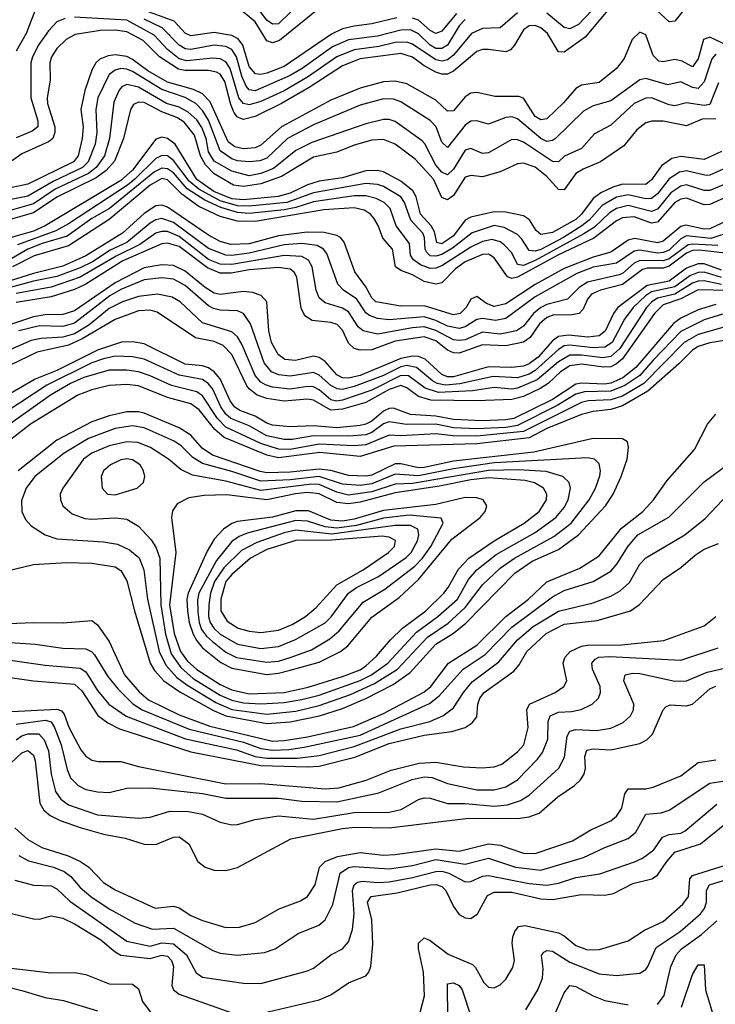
# Model space of a CAD drawing. Header units: inches. Extents: x 884549 to 1028252, y 526810 to 653624.
# Tile 37 of 256: x 932703 to 935088, y 553660 to 557038. Entities that reach past the tile are written whole.
import ezdxf

# ---------------------------------------------------------------- set-up
doc = ezdxf.new("R2010")
doc.units = ezdxf.units.IN
doc.header["$MEASUREMENT"] = 0
doc.layers.add('A9535', color=7, linetype='Continuous')

msp = doc.modelspace()

# ---------------------------------------------------------------- linework, layer by layer
at = {"layer": 'A9535', "color": 5}
for points, elevation in [([(933670, 557100.9), (933590, 557023.6), (933570, 557022.2), (933550, 557036.1), (933480.3, 557130)], 2760), ([(934710, 557117.6), (934618.7, 557021.3), (934590, 557006.4), (934570, 557010.2), (934510, 557059.9)], 2860), ([(934719.9, 557070), (934642, 556978), (934570, 556926.4), (934550, 556927.6), (934513.3, 556990), (934490, 557009.9), (934470, 557017.7), (934450, 557016.1), (934430, 557003), (934400.1, 556950), (934385.4, 556934.6), (934370, 556927.1), (934310, 556935.5), (934290, 556935.3), (934270, 556927.9), (934190, 556860.4), (934170, 556851.1), (934150, 556850.2), (934130, 556857.7), (934090, 556879), (934049.4, 556909.4), (934010, 556921.2), (933870, 556903.2), (933810, 556879.8), (933695.6, 556804.4), (933600.9, 556750), (933510, 556704.9), (933470, 556695.6), (933450, 556703.6), (933438.5, 556718.5), (933426.6, 556746.6), (933406, 556826), (933390.7, 556850.7), (933377.7, 556857.7), (933350, 556863), (933270, 556862.9), (933247.4, 556867.4), (933181.6, 556910), (933125.7, 556965.7), (933070, 556996.4), (933030, 557001.8), (932979.2, 557000.8), (932893.2, 556986.8), (932862.3, 556970), (932830, 556938.7), (932811.2, 556910), (932805.4, 556890), (932807.5, 556830), (932796.9, 556770), (932797.5, 556750), (932822.6, 556670), (932823.2, 556650), (932816, 556630), (932801.6, 556618.4), (932710, 556577.1), (932650, 556534.5)], 2880), ([(932755.3, 557070), (932724.5, 556990), (932690.5, 556929.5)], 2840), ([(934410, 557061.2), (934350, 557009.9), (934290, 557007.7), (934252.5, 556990), (934190, 556916.2), (934170, 556900.2), (934150, 556895.8), (934130, 556900.1), (934050, 556953.5), (934030, 556960.5), (933990, 556958.8), (933934.6, 556945.4), (933850, 556934.4), (933790, 556910.4), (933690, 556840.2), (933610, 556793.9), (933530, 556756.6), (933490, 556745), (933470, 556749.9), (933453.9, 556770), (933424.3, 556870), (933410, 556893.5), (933390, 556903.6), (933365.5, 556905.5), (933276.1, 556896.1), (933250, 556903.8), (933210, 556935.5), (933163.9, 556983.9), (933070, 557035.4), (932890, 557046)], 2860), ([(933996.6, 557043.4), (933910, 557022.9), (933850, 557015.8), (933810, 557006), (933771.7, 556988.3), (933610, 556876.8), (933550, 556853.6), (933530, 556849.2), (933511.7, 556851.7), (933490, 556876.9), (933468, 556950), (933451.6, 556971.6), (933430, 556983.5), (933370, 556993.8), (933290, 556981.8), (933270, 556991.6), (933232, 557032), (933144.8, 557064.8)], 2820), ([(933726.8, 557073.2), (933593.5, 556966.5), (933570, 556958.2), (933550, 556965.3), (933510, 557030.2), (933450, 557080.8)], 2780), ([(934200.8, 557059.2), (934150, 556998.3), (934130.3, 556989.7), (934110, 557001), (934070, 557036.3), (934050, 557042.9)], 2820), ([(934990, 557082.5), (934950, 557032.8), (934930, 557030.6), (934886.2, 557070)], 2880), ([(932858.2, 557041.8), (932830.3, 557029.6), (932801.1, 556998.9), (932768, 556952), (932746.1, 556910), (932740.5, 556890), (932740.7, 556770), (932764.4, 556690), (932764.5, 556670), (932745.2, 556654.8), (932690, 556632.6)], 2860), ([(934230, 557037.7), (934210, 557016), (934170, 556950.6), (934150, 556938.8), (934130, 556939.1), (934110, 556950), (934070, 556989.4), (934042.7, 557002.7), (934010, 557001.3), (933930, 556981), (933830, 556968.1), (933775.2, 556944.7), (933671.3, 556870), (933630, 556845.8), (933510, 556793.6), (933490, 556796.7), (933479.1, 556810), (933464.2, 556844.2), (933446.6, 556910), (933430, 556935.5), (933410, 556946.1), (933370, 556950), (933290, 556934.9), (933270, 556938), (933249.4, 556950), (933191.6, 557010), (933130, 557039.1)], 2840), ([(935130, 556948.6), (935070, 556977.9), (935048, 556970), (935030, 556903.5), (935010, 556875.4), (934974.8, 556894.8), (934950, 556900.5), (934910, 556892.5), (934894.7, 556894.7), (934874.9, 556914.9), (934850, 556985.4), (934830, 556994.2), (934803.3, 556970), (934775.8, 556904.2), (934749.4, 556870.6), (934690, 556822.4), (934630, 556812.7), (934610, 556802), (934567.5, 556752.5), (934510, 556697.7), (934490, 556694.3), (934470, 556705.8), (934430, 556768.5), (934414, 556774), (934333.7, 556773.7), (934270, 556787.9), (934250, 556785.4), (934230, 556773.4), (934190, 556724.7), (934170, 556723.8), (934130, 556760.9), (934030, 556817.8), (933990, 556826.8), (933950, 556824.5), (933870, 556802.9), (933770, 556761.9), (933600.8, 556670), (933530, 556607.1), (933510, 556598), (933470, 556594.1), (933440.9, 556600.9), (933418, 556618), (933355.4, 556755.4), (933330, 556783.4), (933298.2, 556798.2), (933210, 556822.8), (933141.8, 556861.8), (933090, 556901.2), (933070, 556910.8), (933030, 556917.4), (933006, 556914), (932977.8, 556902.2), (932964.2, 556890), (932950, 556864.6), (932925.7, 556794.3), (932912.1, 556730), (932920.2, 556670), (932916.8, 556630), (932903.7, 556570), (932887.2, 556550), (932730, 556473.7), (932644.9, 556455.1)], 2920), ([(935090, 556918.7), (935076.8, 556903.2), (935050, 556823.8), (935030, 556801.4), (935010, 556805.2), (934970, 556824.6), (934926.1, 556813.8), (934850, 556836.3), (934830, 556831.7), (934730, 556759.4), (934670, 556742.3), (934635.9, 556724.1), (934540.1, 556630), (934530, 556622.9), (934510, 556619.9), (934489.8, 556629.8), (934410, 556697.8), (934390, 556704.2), (934370, 556702.4), (934310, 556679.1), (934270, 556690.4), (934250, 556689.9), (934230, 556676), (934170, 556599.5), (934150, 556617.8), (934131.1, 556670), (934110, 556691.8), (934010, 556755.8), (933984.6, 556764.6), (933950, 556765.6), (933870, 556744.5), (933710, 556677), (933621.5, 556630), (933550, 556562.8), (933526.3, 556553.7), (933490, 556549.5), (933450, 556553.9), (933430, 556560.7), (933390, 556587.2), (933350, 556692.9), (933330, 556726.2), (933306.9, 556750), (933270.5, 556770.5), (933190, 556798.4), (933090, 556859.3), (933070, 556868.1), (933049.6, 556870.4), (933030, 556864.7), (933010, 556849.5), (932970.6, 556770), (932963.8, 556730), (932967.1, 556650), (932961.5, 556610), (932938, 556550), (932918, 556530), (932817.1, 556482.9), (932730, 556432.7), (932662, 556418)], 2940), ([(935098.9, 556821.1), (935070, 556747.1), (935050, 556743), (934990, 556752.3), (934950, 556742.2), (934930, 556745.5), (934870, 556768.9), (934850, 556768.8), (934810, 556749.9), (934730, 556675.9), (934674.4, 556645.6), (934630, 556596.2), (934570.7, 556569.3), (934550, 556550.4), (934530, 556551.6), (934430, 556617.9), (934410, 556625.6), (934390, 556626.7), (934310, 556580.8), (934290, 556579), (934250, 556595.6), (934230, 556590.3), (934190, 556524.3), (934170, 556504.9), (934150, 556514.7), (934130, 556538.9), (934092.1, 556612.1), (934082.5, 556622.5), (933990, 556687.8), (933970, 556694.9), (933950, 556695.6), (933890, 556680.4), (933704.3, 556615.7), (933650, 556589), (933573.1, 556526.9), (933529.9, 556509.9), (933490, 556502.1), (933430, 556518.2), (933370, 556552.3), (933350, 556583.7), (933342.1, 556630), (933327.3, 556667.3), (933310, 556693.5), (933280.6, 556720.6), (933250, 556737), (933205.8, 556750), (933110, 556805.6), (933070, 556815), (933053.1, 556806.9), (933044, 556796), (933025.9, 556754.1), (933011, 556630), (932993.2, 556570), (932964.6, 556530), (932938.2, 556510), (932824.3, 556455.7), (932750, 556406.4), (932670, 556383.2)], 2960), ([(935090, 556696.9), (935043.5, 556696.5), (934990, 556673.1), (934910, 556689.2), (934870.8, 556689.2), (934850, 556683.4), (934819.8, 556660.2), (934775.2, 556604.8), (934694.8, 556550), (934634.7, 556525.3), (934610, 556509.9), (934570, 556453.6), (934550, 556454.8), (934510, 556499.1), (934470, 556532), (934430, 556545.6), (934410, 556542.9), (934350, 556515.9), (934290, 556498.9), (934250, 556502.7), (934230, 556497.5), (934190, 556434.2), (934170, 556419.2), (934150, 556427.9), (934121.9, 556490), (934059, 556559), (933990, 556611), (933950, 556626.3), (933910, 556624.1), (933850, 556607.1), (933790, 556582.7), (933710, 556565.8), (933600.6, 556499.4), (933530, 556474.3), (933470, 556464.8), (933436.4, 556470), (933370, 556508.9), (933339.6, 556539.6), (933322.9, 556570), (933301.7, 556641.7), (933266.3, 556686.3), (933242, 556702), (933190, 556721.5), (933130, 556753), (933110, 556755.1), (933093.2, 556746.8), (933082.8, 556730), (933058.7, 556630), (933027.5, 556552.5), (932999.6, 556520.4), (932965, 556495), (932830, 556428.4), (932750, 556375.3), (932670, 556352.5)], 2980), ([(935110, 556585.9), (935050, 556557.6), (934970, 556567.9), (934939, 556561), (934903.5, 556536.5), (934870, 556487.8), (934850, 556471.7), (934770, 556472.8), (934736.5, 556463.5), (934695.9, 556444.1), (934670, 556424.6), (934630, 556370.6), (934610, 556352.6), (934530, 556307), (934490, 556300.5), (934474.2, 556314.2), (934451.3, 556351.3), (934430, 556364.6), (934370, 556377.1), (934330, 556378.1), (934250, 556360.1), (934230, 556350), (934190, 556296.6), (934150, 556268.9), (934133.7, 556273.7), (934124.9, 556310), (934114.4, 556330), (934076.8, 556370), (934062.8, 556430), (934050.9, 556450.9), (934010, 556483.8), (933950, 556515.8), (933930, 556520.4), (933890, 556519.4), (933810, 556494.9), (933730, 556483.8), (933690, 556470.9), (933630, 556442.7), (933588.6, 556431.4), (933470, 556419.2), (933430, 556422.7), (933368, 556447.9), (933310, 556489.4), (933235.8, 556610), (933210, 556630.5), (933190, 556635), (933170, 556627.9), (933090, 556521), (933050, 556485.9), (932790.1, 556330), (932750, 556312), (932670, 556289.6)], 3020), ([(935115, 556525), (935070, 556504.2), (935057.1, 556502.9), (934990, 556518.5), (934965.2, 556514.8), (934930, 556492.1), (934890, 556439.9), (934870, 556423.7), (934850, 556422.8), (934790, 556437), (934750, 556429.2), (934699.8, 556400.2), (934656.1, 556350), (934630.5, 556330), (934567.8, 556290), (934489.5, 556249.5), (934470, 556243.3), (934450, 556245.6), (934425.2, 556285.2), (934410, 556301), (934364.7, 556324.7), (934330, 556331.5), (934253.9, 556306.1), (934186.6, 556253.4), (934150, 556231.5), (934130, 556226), (934110, 556227.6), (934098.6, 556238.6), (934092.8, 556250), (934091.3, 556290), (934085.5, 556305.5), (934044.6, 556350), (934022.3, 556410), (934010.2, 556430), (933950, 556465.7), (933930, 556472.6), (933890, 556475.6), (933710, 556444), (933618.4, 556410), (933490, 556398), (933450, 556399.4), (933390, 556416.5), (933316.6, 556456.6), (933284, 556484), (933230, 556555), (933210, 556570.5), (933190, 556572), (933170, 556561.7), (933098, 556490), (933071.9, 556470), (932870, 556337.1), (932826.2, 556313.8), (932694.8, 556265.2)], 3040), ([(935130, 556477.2), (935070, 556452), (935050, 556451.7), (934990, 556470.7), (934970, 556466.7), (934936.3, 556443.7), (934890, 556387.2), (934870, 556379), (934790, 556399.7), (934750, 556390.4), (934725.1, 556374.9), (934674, 556326), (934637.5, 556302.5), (934470, 556211.6), (934430, 556194.2), (934410, 556198.2), (934390, 556238.3), (934364.7, 556264.7), (934350, 556275.4), (934323.3, 556283.3), (934290, 556276.6), (934250, 556257.5), (934150, 556193.6), (934130, 556184.9), (934110, 556184.2), (934077.1, 556197.1), (934053.6, 556213.6), (934042.6, 556230), (934039.1, 556270), (933993.8, 556330), (933973.2, 556390), (933952.8, 556410), (933924.7, 556424.7), (933890, 556433.5), (933850, 556433.8), (933710, 556413), (933650, 556392.9), (933610, 556385.2), (933490, 556372.9), (933450, 556376), (933392.9, 556392.9), (933338.1, 556418.1), (933276.9, 556456.9), (933230, 556511.9), (933210, 556525.6), (933190, 556527.9), (933164.4, 556515.6), (933010.6, 556390), (932950, 556355), (932865.2, 556294.8), (932779.7, 556270), (932730, 556250), (932662.1, 556210)], 3060), ([(935130, 556430.6), (935070, 556404), (935050, 556402.1), (934990, 556425.3), (934970, 556422.3), (934950, 556410.6), (934890, 556343.3), (934870, 556339), (934810, 556361.5), (934770, 556358.3), (934750, 556348.1), (934671.8, 556288.2), (934550, 556230.7), (934410, 556153.9), (934390, 556149.6), (934375.4, 556155.4), (934330, 556220.6), (934310, 556232.9), (934290, 556232.4), (934230, 556206.4), (934196.9, 556183.1), (934150, 556134.8), (934130, 556130.2), (934090, 556139.1), (934050, 556162.8), (934010, 556176.9), (933991.3, 556190), (933981.2, 556250), (933948.5, 556288.5), (933932, 556332), (933917.2, 556357.2), (933906.3, 556370), (933884, 556384), (933850, 556391.6), (933745.7, 556385.7), (933510, 556345.6), (933450, 556346.2), (933390, 556362.5), (933316.7, 556396.7), (933258.7, 556438.7), (933210, 556488.7), (933190, 556492.6), (933150, 556470.1), (933010, 556352.4), (932870, 556261.8), (932752.3, 556227.7), (932678.1, 556190)], 3080), ([(935130, 556348.3), (935070, 556320.2), (935050, 556319.1), (934987.1, 556332.9), (934970, 556328.1), (934910, 556277.8), (934890, 556272.1), (934812.7, 556287.3), (934790, 556281.4), (934730, 556240.3), (934670, 556223), (934570, 556184.5), (934470, 556129.6), (934370, 556063.2), (934330, 556053.6), (934303.8, 556063.8), (934270, 556088.1), (934250, 556079.4), (934233.7, 556050), (934212.8, 556030), (934190, 556025.5), (934090, 556055.4), (934010, 556055), (933923.6, 556070), (933910, 556083.6), (933890, 556121.4), (933852.3, 556172.3), (933814.9, 556274.9), (933802.7, 556290), (933790, 556297.4), (933747, 556307), (933688.1, 556308.1), (933590, 556296.2), (933490, 556269.1), (933426.8, 556266.8), (933390, 556277), (933350, 556298.5), (933210, 556394.5), (933190, 556401.1), (933170, 556398.8), (933130, 556372.3), (933055.1, 556304.9), (932930, 556227.6), (932850, 556191.8), (932750, 556167.1), (932670, 556141.6)], 3120), ([(935150, 556312.3), (935072.6, 556287.4), (934990, 556295.7), (934970, 556286.3), (934930, 556247.4), (934910, 556239), (934890, 556236.9), (934830, 556246.4), (934810, 556243.4), (934750, 556202.5), (934670, 556188.1), (934613.2, 556166.8), (934470, 556086.9), (934370, 556012.3), (934334.2, 556005.8), (934290, 556012.7), (934270.5, 556009.5), (934230, 555983.5), (934210, 555977.8), (934170, 555986.1), (934130, 556005.6), (934090, 556018.3), (933970, 556008.2), (933930, 556012.3), (933902.5, 556022.5), (933890, 556031.6), (933858.6, 556078.6), (933813.2, 556110), (933793.9, 556130), (933755.7, 556235.7), (933744.9, 556250), (933722.4, 556262.4), (933670, 556269.8), (933610, 556264.7), (933490, 556236.5), (933430, 556228.5), (933410, 556230), (933350, 556252.9), (933230, 556341.7), (933190, 556355.3), (933170, 556351.3), (933150, 556339.7), (933070, 556273.4), (933013.4, 556246.6), (932952.6, 556207.4), (932910, 556186.8), (932830, 556156.6), (932750, 556141), (932670, 556118.4)], 3140), ([(935097, 556263), (935012.1, 556267.9), (934995.1, 556264.9), (934930, 556217), (934910, 556210.5), (934830, 556211.7), (934810, 556202.2), (934770, 556166.8), (934758.1, 556161.9), (934650, 556137.4), (934621.5, 556118.5), (934581.7, 556078.3), (934510, 556060.5), (934490, 556050), (934464.6, 556030), (934430, 555986.5), (934406.6, 555970), (934350, 555958.7), (934290, 555965.2), (934230, 555939.4), (934210, 555936.5), (934190, 555939.7), (934130, 555971.3), (934090, 555983.5), (934050, 555980.8), (933930, 555958.5), (933880.2, 555970), (933863.9, 555983.9), (933830, 556035.9), (933810, 556047.5), (933750, 556066.2), (933730, 556083.6), (933719.9, 556110), (933705.7, 556190), (933692.9, 556212.9), (933670, 556225.5), (933610, 556228.3), (933430, 556197.3), (933390, 556199.3), (933350, 556215.3), (933250, 556294), (933210, 556311.2), (933188.5, 556311.5), (933170, 556305.1), (933114.1, 556265.9), (933033.5, 556226.5), (932910, 556154.2), (932810, 556119.6), (932690, 556098.7)], 3160), ([(935123.7, 556236.3), (935032.9, 556247.1), (935010, 556245.2), (934990, 556236.9), (934930, 556192.3), (934910, 556185.6), (934854.3, 556185.7), (934838.9, 556181.1), (934770, 556129.7), (934694.5, 556110), (934664.3, 556095.7), (934650, 556079.2), (934635.4, 556044.6), (934621.3, 556030), (934590, 556023.6), (934534.6, 556025.4), (934510, 556016.3), (934485.8, 555994.2), (934453, 555947), (934430, 555931.6), (934370, 555918.4), (934290, 555922.1), (934210, 555893.4), (934190, 555894.3), (934170, 555904.3), (934130, 555936.1), (934090, 555949.8), (933990, 555934.4), (933910, 555904.5), (933870, 555904.4), (933850, 555909.9), (933830, 555927.9), (933810, 555972.4), (933791.8, 555991.8), (933770, 555999.2), (933705.5, 556005.5), (933681.1, 556021.1), (933668.4, 556048.4), (933653.3, 556153.3), (933644.7, 556170), (933630, 556181.3), (933590, 556187), (933490, 556179.5), (933428, 556168), (933390, 556168.4), (933346.2, 556186.2), (933250, 556259.5), (933210, 556270.9), (933190, 556268.8), (933056.4, 556210), (932930, 556130.1), (932890, 556112.5), (932810, 556086.5), (932690, 556067.5)], 3180), ([(935110, 556178.5), (935050, 556200), (935030, 556200.3), (934990, 556184.7), (934930, 556140.8), (934854.2, 556125.8), (934754.4, 556050), (934738.7, 556030), (934710.7, 555969.3), (934690, 555952.9), (934651.5, 555948.5), (934585.1, 555954.9), (934550, 555951.1), (934530, 555935.9), (934480.6, 555879.4), (934450, 555857.4), (934430, 555848.9), (934390, 555844.2), (934310, 555846.8), (934190, 555812.5), (934170, 555812.8), (934150, 555820.5), (934092.7, 555872.7), (934070, 555882.1), (934050, 555883.3), (934010, 555875.1), (933870, 555817.5), (933830, 555807.5), (933810, 555808.9), (933790, 555819.1), (933750, 555864.5), (933730, 555878.7), (933710, 555883.1), (933648.5, 555868.5), (933612.4, 555872.4), (933589.5, 555889.5), (933566.7, 555930), (933557.2, 555970), (933550.3, 556070), (933531.3, 556091.3), (933501.5, 556101.5), (933470, 556105.5), (933390, 556094.4), (933370, 556099.1), (933338.8, 556118.8), (933270, 556175.2), (933230, 556194.8), (933190, 556196.3), (933130, 556185.8), (933030, 556135), (932890, 556038.5), (932850, 556026.4), (932790, 556025.5), (932750, 556018.7), (932550, 555952.2)], 3220), ([(935109.1, 556129.1), (935050, 556142), (935030, 556141), (935010, 556133.3), (934950, 556095.8), (934890, 556082.3), (934871, 556070), (934852.4, 556050), (934761.2, 555910), (934730, 555882.1), (934702.5, 555877.5), (934630, 555886.9), (934590, 555886.2), (934550, 555864.4), (934477.8, 555802.2), (934410, 555773), (934390, 555770.5), (934330, 555775.8), (934255.5, 555764.5), (934138.7, 555758.7), (934093.1, 555773.1), (934035.6, 555815.6), (934010, 555817.5), (933910, 555766.6), (933810, 555732.5), (933789.4, 555729.4), (933770, 555733.5), (933730, 555768), (933710, 555778.1), (933690, 555779.7), (933630, 555770.4), (933570, 555777.5), (933545.5, 555785.5), (933530, 555794.6), (933510, 555816.7), (933464.8, 555924.8), (933449.3, 555949.3), (933430, 555967.3), (933330, 555997.2), (933253.5, 556070), (933226.1, 556086.1), (933175.7, 556095.7), (933110, 556087.9), (933055.4, 556070), (933010, 556047.1), (932939.8, 555990), (932890, 555959.5), (932850, 555948), (932775.9, 555944.1), (932742.5, 555937.5), (932650, 555897.1)], 3260), ([(935110, 556152.7), (935050, 556171.6), (935030, 556170.7), (935000.9, 556159.1), (934950, 556121.4), (934870, 556103.7), (934848.7, 556090), (934806.1, 556050), (934776.5, 556010), (934734.3, 555930), (934710, 555914.1), (934670, 555912), (934590, 555921.5), (934570, 555918.2), (934550, 555906.6), (934470, 555834), (934450, 555822.1), (934410, 555808.5), (934326.6, 555813.4), (934212.1, 555787.9), (934163.3, 555783.3), (934134.1, 555790), (934118.6, 555798.6), (934063.9, 555843.9), (934030, 555850.9), (934010, 555846.9), (933950, 555816.6), (933850, 555779.8), (933810, 555769.2), (933790.9, 555770.9), (933770, 555782.7), (933730, 555818.7), (933710, 555826.9), (933630, 555815.2), (933590, 555819.7), (933566.4, 555830), (933541, 555861), (933493.7, 555993.7), (933469.9, 556029.9), (933450, 556039.1), (933390, 556041.2), (933366.9, 556046.9), (933350, 556055.7), (933270, 556126.2), (933230, 556147.7), (933190, 556151.9), (933130, 556145), (933050, 556112), (933011.6, 556090), (932890, 555996.7), (932850, 555985.6), (932770, 555987.8), (932699.3, 555970)], 3240), ([(935131.7, 556108.3), (935030, 556111.3), (934970, 556079.9), (934910, 556059.1), (934879.3, 556030), (934770, 555873.9), (934750, 555856.6), (934730, 555847), (934705.1, 555845.1), (934630, 555855.3), (934590, 555850), (934557.2, 555830), (934515, 555790), (934490, 555773.1), (934430, 555745.2), (934390, 555734.4), (934270, 555729.6), (934112.9, 555732.9), (934070, 555744.9), (934030, 555775), (934010, 555782.6), (933970, 555769.4), (933890, 555723.8), (933810, 555701), (933770, 555697.9), (933710, 555732.3), (933690, 555736), (933610, 555729.3), (933550, 555737.9), (933517.5, 555750), (933490.2, 555770), (933481.7, 555781.7), (933430, 555889.5), (933400.2, 555920.2), (933370, 555933.6), (933306.1, 555946.1), (933173.8, 556033.8), (933150, 556040.9), (933110, 556039.3), (933030, 556008.7), (932917, 555943), (932870, 555921.5), (932762.8, 555897.2), (932670, 555852.9)], 3280), ([(935090, 556061.1), (935030, 556042.2), (934970, 556013.2), (934944.8, 555995.2), (934815.9, 555844.1), (934771.3, 555808.7), (934730, 555790.5), (934710, 555787), (934630, 555791.2), (934610, 555786.8), (934530, 555734.7), (934396.9, 555670), (934370, 555664.7), (934290, 555661.2), (934190, 555666.1), (934130, 555677.7), (934042.8, 555682.8), (933985.2, 555705.2), (933970, 555704.3), (933950, 555694.1), (933910, 555660.7), (933890, 555649.8), (933870, 555645.5), (933790, 555637.7), (933710, 555644.6), (933630, 555641.1), (933570, 555646.6), (933550, 555653.4), (933510, 555678), (933457.4, 555697.4), (933439.1, 555710), (933424.1, 555730), (933390, 555805.4), (933370, 555829.6), (933350, 555843.4), (933330, 555849.7), (933270, 555856.2), (933130, 555925.6), (933090, 555933), (933051.2, 555931.2), (932970, 555904.2), (932830, 555834.5), (932755.9, 555804.1), (932430, 555615.4)], 3320), ([(935112.8, 556027.2), (935050, 556007.4), (934970, 555967.7), (934875, 555870), (934830, 555816.6), (934777.8, 555782.2), (934730, 555762.8), (934639.4, 555760.6), (934610, 555752.9), (934545.8, 555714.2), (934410, 555645.6), (934370, 555639), (934270, 555634.5), (934190, 555637.9), (934130, 555650.1), (934029.2, 555649.2), (933970, 555657.5), (933950, 555650.8), (933910, 555621.3), (933890, 555613.9), (933831.3, 555608.7), (933710, 555610.1), (933637.4, 555597.4), (933610, 555597.5), (933550, 555610.2), (933490, 555643.9), (933426.2, 555670), (933410, 555684.4), (933392.8, 555710), (933364.9, 555770), (933349.5, 555789.5), (933330, 555803.3), (933250, 555818.7), (933130, 555872.9), (933090, 555881.5), (933030, 555883), (932990, 555874.7), (932950, 555859.9), (932796.1, 555783.9), (932510, 555596.4)], 3340), ([(935170, 555997.7), (935030, 555957.9), (934981.7, 555930), (934842.9, 555790), (934770, 555745.6), (934730, 555733.8), (934652.2, 555730), (934630, 555724.5), (934430, 555624.5), (934270, 555609), (934189.8, 555609.8), (934130, 555616.9), (934010, 555610.4), (933970, 555612.6), (933890, 555578.7), (933850, 555575.8), (933730, 555581.8), (933630, 555563.5), (933590, 555564.6), (933530, 555584), (933410, 555639.9), (933380.6, 555670), (933330, 555746.8), (933310, 555761.5), (933222.9, 555782.9), (933150, 555816.4), (933110, 555829.5), (933070, 555835.6), (933010, 555835.1), (932922.2, 555810), (932877.4, 555790), (932808, 555750), (932645.5, 555634.5)], 3360), ([(935170, 555945.5), (935070, 555928.8), (935030, 555916.7), (935010, 555904), (934963.4, 555856.6), (934856.4, 555763.6), (934770, 555713.4), (934730, 555700.8), (934670, 555693.9), (934630, 555683.2), (934510, 555635.3), (934450, 555602.9), (934270, 555582.2), (933985.5, 555574.5), (933870, 555538.8), (933732.4, 555552.4), (933590, 555534.4), (933550, 555544.2), (933403.8, 555603.8), (933371.7, 555631.7), (933318.7, 555698.7), (933290, 555719.7), (933210, 555741.1), (933110, 555782.1), (933070, 555786.3), (933010, 555782.3), (932950, 555767.9), (932902.2, 555750), (932739.7, 555650), (932431.1, 555410)], 3380), ([(932550, 554961.5), (932749.7, 554969.7), (932851.4, 554968.6), (932950, 554976.3), (932970, 554962.2), (933010, 554904.5), (933061.8, 554790), (933112.2, 554732.2), (933144.8, 554704.8), (933250, 554652.8), (933354.3, 554614.3), (933570, 554562.8), (933610, 554564.5), (933690, 554578), (933847.4, 554612.6), (933950, 554658), (934089.2, 554730.8), (934112.5, 554750), (934173.7, 554830), (934270, 554891.4), (934370, 554990.3), (934447.7, 555050), (934510, 555108.8), (934623.6, 555156.4), (934690, 555198.3), (934766.5, 555293.5), (934839.9, 555350), (934876.9, 555390), (934923.5, 555456.5), (935016.6, 555563.4), (935062, 555650), (935090, 555684.1)], 3380), ([(932630, 555140.4), (932750, 555169), (932864.6, 555175.4), (932950, 555172.8), (933030, 555161.1), (933050, 555148.3), (933070, 555112.2), (933095.8, 555010), (933150.4, 554830.4), (933165.5, 554805.5), (933196.4, 554770), (933251.8, 554731.8), (933367.6, 554667.6), (933410, 554649.2), (933550, 554623.5), (933630, 554628.7), (933731, 554649), (933810, 554675.2), (933890, 554708.7), (933983.2, 554756.8), (934041.3, 554798.7), (934130, 554895.7), (934190, 554933.1), (934232.2, 554967.8), (934400.9, 555139.1), (934460, 555180), (934550, 555219.9), (934619.2, 555270), (934711.6, 555370), (934737.7, 555410), (934765.4, 555470), (934785.7, 555530), (934791.1, 555571.1), (934787.3, 555590), (934770, 555599.9), (934670, 555600.4), (934465.9, 555554.1), (934190, 555522.9), (934090, 555501.3), (934070, 555500.7), (934010, 555514), (933990, 555513.7), (933910, 555475), (933890, 555471.4), (933830, 555473.6), (933770, 555490.7), (933730, 555495.2), (933630, 555485), (933550, 555482.9), (933527.2, 555487.2), (933363.9, 555543.9), (933328.1, 555568.2), (933290, 555612), (933250, 555637.5), (933130, 555687.4), (933110, 555692), (933070, 555692), (933010, 555678.9), (932950, 555657.7), (932830, 555595.7), (932697.2, 555490)], 3420), ([(932670, 554901.2), (932755.3, 554895.3), (932850, 554881.3), (932930, 554879.4), (932950, 554868.6), (932958.6, 554858.6), (933004.4, 554784.4), (933040.8, 554740.8), (933090.9, 554690.9), (933122.7, 554670), (933283.8, 554603.8), (933470, 554559.7), (933530, 554537.2), (933570, 554531.3), (933626.1, 554533.9), (933677.7, 554542.3), (933870, 554583), (934107.8, 554692.2), (934141.8, 554718.2), (934224, 554810), (934299.5, 554860.5), (934390, 554953.6), (934530, 555057.9), (934570, 555079.3), (934669.4, 555110.6), (934730, 555146.2), (934750.7, 555169.3), (934790, 555231.7), (934823.2, 555270), (934929.4, 555330.6), (935050, 555452.1), (935155.5, 555530)], 3360), ([(932670, 554840.4), (932790, 554823.2), (932910, 554813.4), (932930, 554800.1), (932970, 554736.9), (933008.2, 554690), (933068.2, 554648.2), (933271.2, 554571.2), (933446.6, 554533.4), (933510.4, 554510.4), (933550, 554504.3), (933655.1, 554504.9), (933730, 554514), (933850, 554544.8), (934010, 554605.5), (934109.7, 554630.3), (934153.4, 554650), (934190, 554676.6), (934224.6, 554730), (934254.2, 554765.8), (934345.6, 554834.4), (934410, 554909.7), (934463.5, 554956.5), (934550, 555008.2), (934670, 555036.6), (934730, 555059.9), (934762.1, 555077.9), (934793.6, 555106.4), (934830, 555170.1), (934850, 555191.7), (934983.4, 555270), (935053.1, 555326.9), (935132.5, 555410)], 3340), ([(932670, 554781), (932750, 554769.5), (932890, 554758.6), (932915.4, 554735.4), (932971, 554651), (933005.3, 554625.3), (933044.8, 554604.8), (933290, 554526.5), (933530, 554479.6), (933690, 554474.3), (933730, 554477), (933851.7, 554508.3), (933970, 554554.7), (934090, 554582.8), (934184.5, 554595.5), (934230.8, 554610), (934255, 554625), (934270, 554646), (934274.2, 554690), (934281.1, 554710), (934295.4, 554730), (934396.9, 554803.1), (934415.3, 554824.6), (934441.9, 554870), (934507.8, 554932.2), (934570, 554964.3), (934683.7, 554976.3), (934797.3, 555010), (934828, 555032), (934910, 555117.4), (934970, 555158.2), (935019.3, 555200.7), (935050, 555221), (935099.7, 555240.3)], 3320), ([(932676, 554664), (932830, 554672.5), (932846.2, 554666.2), (932855.3, 554655.3), (932871, 554611), (932912.4, 554532.4), (932930, 554510.7), (932950, 554497.5), (932972.4, 554492.4), (933050, 554492.8), (933110, 554475.4), (933410, 554416.8), (933530, 554416.9), (933750, 554398.9), (933797.2, 554402.9), (933890.6, 554429.4), (933976.3, 554463.7), (934073.2, 554486.8), (934130.3, 554490.3), (934225.2, 554474.8), (934288.3, 554471.7), (934330, 554474.6), (934355.7, 554484.3), (934410, 554525.8), (934431.1, 554550), (934446.5, 554610), (934441.8, 554670), (934451, 554689), (934539.3, 554730), (934569.4, 554750.6), (934579.2, 554770), (934567, 554830), (934572.7, 554850), (934590.9, 554870), (934630, 554888.1), (934650, 554891.7), (934766.9, 554893.1), (934912.2, 554907.8), (935050, 554958.3), (935089.9, 554990.1)], 3280), ([(932690, 554620.5), (932790, 554634.4), (932810, 554628.9), (932821.4, 554610), (932844.5, 554550), (932865.7, 554465.7), (932877.3, 554437.3), (932903.2, 554410), (932930, 554396.4), (932970, 554388.3), (933010, 554386.8), (933070, 554401), (933150, 554402.1), (933330, 554382.8), (933410, 554366.7), (933590, 554367.5), (933670, 554356.4), (933790, 554354), (933934.2, 554385.8), (934049.2, 554430.8), (934090, 554440.3), (934117.7, 554437.7), (934170, 554417.7), (934270, 554395.5), (934330, 554395.3), (934370, 554405.5), (934410, 554430.1), (934478.9, 554501.1), (934495.7, 554524.3), (934513.9, 554570), (934514.7, 554630), (934522, 554650), (934550, 554662.5), (934595.6, 554664.4), (934628.4, 554671.6), (934665.8, 554690), (934687.4, 554710), (934694.7, 554730), (934693.3, 554750), (934667.7, 554810), (934665.1, 554830), (934676.5, 554843.5), (934689.3, 554850.7), (934726.9, 554853.1), (934970, 554840.1), (935097.7, 554882.3)], 3260), ([(932690, 554567.6), (932710, 554580.7), (932730, 554587.3), (932767.7, 554587.7), (932786.8, 554566.8), (932801.2, 554530), (932810.1, 554449.9), (932824.9, 554390), (932843.4, 554363.4), (932870, 554344.6), (932970, 554310.4), (933110, 554298.7), (933150, 554302.2), (933217.6, 554322.4), (933281.9, 554321.9), (933330, 554312.8), (933390, 554285.3), (933430, 554275.9), (933450, 554276.6), (933510, 554293.7), (933590, 554306.3), (933710, 554295.4), (933850, 554318.3), (933970, 554319.6), (934011.5, 554328.5), (934070, 554362.3), (934090, 554368.7), (934110, 554367.3), (934170, 554348.8), (934230, 554348.7), (934330, 554339.5), (934376.2, 554343.8), (934420.7, 554359.3), (934450, 554377.1), (934551.9, 554470), (934571.7, 554508.3), (934580.4, 554579.6), (934590, 554597), (934610, 554602.1), (934681.3, 554598.7), (934730, 554607.2), (934772.9, 554627.1), (934797.9, 554650), (934807.5, 554670), (934809.4, 554690), (934774.5, 554770), (934779.3, 554790), (934804.4, 554795.6), (934830, 554794.3), (934950, 554768.6), (934990, 554770.1), (935060.6, 554799.4), (935150, 554819.9)], 3240), ([(932653.9, 554470), (932710, 554522.4), (932730, 554530.5), (932750, 554514.4), (932755.6, 554495.6), (932771.6, 554350), (932785.5, 554325.5), (932807.1, 554307.1), (932841.5, 554290), (932910, 554266.5), (932990, 554244.1), (933064.9, 554230), (933130, 554209.6), (933170, 554208.4), (933230, 554233.9), (933250, 554234.6), (933282.3, 554210), (933313.5, 554150), (933339, 554130), (933370, 554120.4), (933410, 554118.6), (933450, 554128.8), (933632.9, 554227.1), (933810, 554262.5), (933852.6, 554267.4), (933970, 554265.4), (934241.5, 554298.5), (934410, 554296.9), (934450, 554302.9), (934484.1, 554315.9), (934548.1, 554371.9), (934605.2, 554410), (934626.1, 554430), (934638.1, 554450), (934643.4, 554470), (934641, 554510), (934647.9, 554532.1), (934670, 554536.7), (934730, 554532.5), (934830, 554554.4), (934853, 554567), (934873.2, 554586.8), (934910, 554670.3), (934919.1, 554680.9), (934933.1, 554686.9), (934990, 554684.4), (935010, 554689.1), (935070, 554742.1), (935090, 554750.8)], 3220), ([(932685.8, 554265.8), (932730, 554225.1), (932778.3, 554198.3), (932869.2, 554169.2), (932910.7, 554150), (932939.6, 554130), (932990, 554077.4), (933030, 554052.2), (933167.6, 553990), (933230, 553996.4), (933250, 553990.8), (933290, 553964.1), (933330, 553947), (933410, 553923.4), (933455.9, 553924.1), (933510, 553940.4), (933592.4, 553987.6), (933665.3, 554014.7), (933689.9, 554030), (933716, 554070), (933730.8, 554130), (933749.9, 554150), (933792.5, 554167.5), (933870, 554180.4), (933950, 554171.9), (933990, 554174), (934130, 554193.2), (934210, 554185.7), (934310, 554210.3), (934350, 554206), (934430, 554179), (934470, 554177.8), (934598.7, 554221.3), (934661.2, 554258.8), (934730, 554289.6), (934750, 554305.7), (934767.4, 554332.6), (934778.5, 554381.5), (934790, 554398.6), (934850, 554399.5), (934875.2, 554404.7), (934970, 554444), (935030, 554489.1), (935090, 554498.9)], 3180), ([(932699.5, 554170), (932732.6, 554152.6), (932818.8, 554130), (932855.5, 554115.5), (932878.3, 554098.3), (932910, 554061.2), (932946.8, 554030), (933010, 553987.7), (933098.3, 553938.3), (933158.3, 553918.3), (933230, 553921.1), (933365, 553845), (933390, 553835.3), (933450, 553828.8), (933542.3, 553837.7), (933579.2, 553850), (933657.3, 553902.6), (933728, 553932), (933750, 553949.3), (933777.1, 554002.9), (933801.2, 554110), (933830, 554129.2), (933850, 554132.8), (933970, 554125.2), (934050, 554135.7), (934130, 554157), (934230, 554140.3), (934310, 554160.9), (934403.2, 554130), (934490, 554120.6), (934636.6, 554163.4), (934710, 554198.4), (934790, 554228.8), (934815.9, 554250), (934850, 554312.7), (934903.2, 554316.8), (934930, 554325.7), (935070, 554418.2), (935143.5, 554430)], 3160), ([(932686.2, 554086.2), (932750, 554069.2), (932810, 554066), (932830, 554056.3), (932874.1, 554014.1), (933070, 553876.3), (933150, 553859.3), (933190, 553870.5), (933230, 553867.6), (933274.8, 553830), (933307.7, 553767.7), (933330, 553753.2), (933470, 553732.7), (933530, 553731.8), (933690, 553775.1), (933710, 553784.2), (933769.8, 553830), (933810, 553850.1), (933830, 553874.7), (933843.5, 553916.5), (933849.9, 553970.1), (933843.7, 554050), (933849.8, 554070.2), (933861.4, 554078.6), (933878, 554082), (933930, 554077.9), (933970, 554080), (934050, 554094.9), (934130, 554116), (934150, 554116.4), (934174.7, 554110), (934230, 554080.4), (934250, 554080.7), (934290, 554099.7), (934310, 554102.3), (934450, 554074.6), (934510.9, 554069.1), (934550, 554075.5), (934610, 554094.6), (934692, 554108), (934811.1, 554148.9), (934838.2, 554161.8), (934878.1, 554190), (934906.9, 554233.1), (934930, 554242.1), (934970, 554247), (934984.8, 554255.2), (935093.7, 554346.3)], 3140), ([(933515.4, 553624.6), (933730, 553675.2), (933770, 553692.3), (933830, 553733.3), (933890, 553757.8), (933900.2, 553770), (933906.6, 553790), (933913.8, 553866.2), (933910, 553950), (933895.4, 554010), (933907.7, 554030), (933997.2, 554042.8), (934110, 554069.6), (934130.5, 554070.5), (934150, 554064), (934164.3, 554050), (934190, 553995), (934210, 553967.5), (934230, 553956.1), (934250, 553954.7), (934273.1, 553970), (934306.6, 554033.4), (934330, 554044.7), (934390, 554044.2), (934490, 554022.1), (934530, 554019.1), (934630, 554036.8), (934710, 554034.4), (934739.4, 554040.6), (934806, 554074), (934870.6, 554090), (934890, 554103.4), (934921.6, 554150), (934950, 554182.2), (935037.9, 554210), (935132.5, 554287.5)], 3120), ([(934069.9, 553610), (934090.7, 553689.3), (934087.8, 553770), (934070.4, 553850), (934070.6, 553870), (934090, 553887.9), (934110, 553879.1), (934172, 553832), (934256.1, 553796.1), (934266.2, 553786.2), (934294.6, 553734.6), (934310, 553718.9), (934330, 553716.3), (934350, 553726.5), (934370, 553746.2), (934394.2, 553785.8), (934399.1, 553810), (934392.2, 553870), (934394, 553890), (934400.6, 553910), (934413.2, 553926.8), (934434.9, 553930), (934550, 553905.7), (934570, 553895.2), (934610, 553861.3), (934650, 553847), (934691.7, 553848.3), (934790, 553877.9), (934845.5, 553914.5), (934910, 553944.4), (934977, 554003), (934996.5, 554030), (935001.4, 554090), (935010, 554101.3), (935123, 554137)], 3080), ([(934438.5, 553641.5), (934479.9, 553710), (934496.1, 553750), (934497.8, 553782.2), (934492.5, 553827.5), (934500.7, 553839.3), (934510, 553844.1), (934530, 553842.2), (934590, 553804.6), (934690, 553765), (934750, 553758.5), (934830, 553766.8), (934850, 553779.8), (934857.3, 553790), (934885.1, 553854.9), (934967.9, 553910), (935037.1, 553970), (935050.8, 553989.2), (935058.2, 554010), (935058.5, 554050), (935068.1, 554070), (935131.3, 554088.7)], 3060), ([(932670, 553973.2), (932750, 553953.4), (932770, 553952.3), (932810, 553963), (932850, 553955.5), (932890, 553936.2), (932980.9, 553880.9), (933030, 553839.6), (933050, 553829.1), (933150, 553816.6), (933190, 553828.1), (933210, 553825.1), (933223, 553810), (933229.8, 553790), (933224.6, 553724.6), (933229.8, 553709.8), (933250, 553694.5), (933450, 553623.5)], 3120), ([(934890, 553659.1), (934912.6, 553690), (934936.1, 553790), (934953.7, 553830), (934972.7, 553850), (935040.9, 553899.1), (935093.5, 553946.5)], 3040), ([(932623.2, 553790), (932810, 553767.5), (932890, 553769.6), (932930, 553761.9), (933010, 553730.8), (933090, 553728.8), (933110, 553712.9), (933123.5, 553670), (933160.6, 553620.6)], 3080), ([(934972.1, 553650), (935010, 553762.8), (935030, 553795.6), (935050, 553795.5), (935055.1, 553710), (935079.1, 553630)], 3020), ([(932470, 553767.1), (932710, 553707.7), (932790, 553683.5), (932852.8, 553672.8), (932970, 553637.9)], 3060), ([(934171.4, 553610), (934170, 553730.4), (934190, 553733.7), (934210, 553724.3), (934220.4, 553710), (934252.3, 553612.3)], 3060), ([(934510, 553562.3), (934570, 553699.1), (934590, 553724.6), (934610, 553721.5), (934670, 553688.7), (934710, 553672.8), (934790, 553658.7)], 3040)]:
    msp.add_lwpolyline(points, dxfattribs=dict(at, elevation=elevation))
for points, elevation in [([(933090, 555644.1), (933030, 555634.9), (932938.7, 555601.2), (932855.5, 555550), (932754.4, 555470), (932725.1, 555430), (932708.3, 555388.3), (932710.1, 555350), (932723, 555323), (932741.8, 555301.8), (932790.5, 555270.4), (932830, 555256.9), (932990, 555246.2), (933038.1, 555238.1), (933079.2, 555219.2), (933112, 555192), (933127.8, 555150), (933140.4, 555050), (933181, 554870), (933203.4, 554823.4), (933241.6, 554781.6), (933275.5, 554755.5), (933375.7, 554695.7), (933430, 554671.2), (933550, 554655.3), (933650, 554665.9), (933730, 554684.6), (933837.6, 554722.4), (933919.7, 554760.3), (933997.9, 554810), (934100.9, 554919.1), (934172.1, 554967.9), (934230, 555021.4), (934290, 555098.8), (934350, 555156.6), (934399.1, 555190), (934535, 555265), (934594.1, 555310), (934656.1, 555390), (934677.6, 555430), (934692.7, 555472.7), (934694.8, 555490), (934690, 555513.6), (934673.6, 555530), (934650, 555534.8), (934330, 555517.4), (934190, 555496.8), (934070, 555472.7), (933990, 555478.4), (933910, 555445.6), (933870, 555439.8), (933810, 555443.8), (933730, 555470.3), (933630, 555458.6), (933530, 555454.4), (933430, 555488.2), (933330, 555515.6), (933295.9, 555535.9), (933255.9, 555575.9), (933232.1, 555592.1), (933130, 555637.7)], 3440), ([(933070, 555589.4), (933010, 555575.2), (932950, 555550.2), (932921.6, 555530), (932850.2, 555430), (932841.1, 555410), (932842.3, 555390), (932851, 555370), (932882.2, 555342.2), (932926.5, 555326.5), (932950, 555323.8), (933030, 555328.4), (933070, 555324.2), (933110, 555300.1), (933153.4, 555253.4), (933170, 555227.9), (933183.1, 555190), (933186.2, 555030), (933202.7, 554930), (933222.3, 554862.3), (933254.9, 554814.9), (933297.8, 554777.8), (933390, 554720.8), (933430, 554702.8), (933470, 554694.3), (933530, 554691.1), (933610, 554695.3), (933670, 554705.6), (933730, 554720.9), (933870, 554771.1), (933909.6, 554790.4), (933965, 554830), (934063.4, 554936.6), (934136.7, 554990), (934204.3, 555050), (934242.3, 555117.7), (934270, 555150.7), (934336.6, 555203.4), (934470, 555278.4), (934541.3, 555330), (934570, 555364.5), (934584, 555390), (934591.7, 555430), (934586.7, 555450), (934565.2, 555470), (934507.9, 555487.9), (934413.1, 555493.1), (934310, 555491.5), (934050, 555446.4), (933990, 555444.8), (933910, 555418.5), (933830, 555406.7), (933790, 555416.6), (933730, 555443.3), (933704.5, 555444.5), (933530, 555422.7), (933410, 555455), (933294.8, 555474.8), (933254.9, 555495), (933213.1, 555530), (933151.6, 555570), (933107.7, 555587.7)], 3460), ([(933070, 555531.3), (933050, 555528), (933013.5, 555510), (932990.1, 555489.9), (932982.3, 555470), (932985.4, 555430), (933004.2, 555410), (933030, 555407.5), (933106, 555430), (933126.8, 555450), (933131.3, 555470), (933127.1, 555490), (933115.9, 555510), (933090, 555528.1)], 3480), ([(934310, 555465.5), (934250, 555459.5), (934142, 555437.9), (933990, 555414.9), (933870, 555382.8), (933830, 555376.2), (933790, 555381.5), (933730, 555411), (933690, 555415.8), (933648.4, 555411.6), (933550, 555390.9), (933412.9, 555407.1), (933335, 555405), (933283, 555397), (933242.7, 555377.3), (933227.1, 555352.9), (933223.3, 555330), (933238.3, 555210), (933216.9, 555030), (933232.3, 554932.3), (933254.2, 554870), (933277.6, 554837.6), (933310, 554808), (933390, 554757), (933430, 554739.3), (933490, 554724.7), (933610, 554729.5), (933692.3, 554747.6), (933810, 554784.2), (933870, 554807.3), (933890, 554821.2), (933926.2, 554853.8), (933974, 554910), (934015.8, 554950), (934095.7, 555010), (934156.8, 555070), (934172.7, 555090), (934207.1, 555152.9), (934243.6, 555190), (934329.7, 555250.3), (934432.5, 555310), (934484.4, 555350), (934509, 555390), (934510.4, 555410), (934499.6, 555430), (934468.5, 555448.5), (934436.5, 555456.5)], 3480), ([(934230, 555398.4), (934130, 555374.1), (933950, 555354.3), (933850, 555324.4), (933810, 555317.8), (933770, 555320.7), (933692.6, 555352.6), (933650, 555352.4), (933570, 555331.5), (933450, 555316.4), (933430, 555309.3), (933401.8, 555290), (933370, 555255), (933345.1, 555214.9), (933279.9, 555070), (933275.8, 555050), (933278.1, 555010), (933284.1, 554970), (933297.1, 554930), (933310, 554906.3), (933330, 554883.3), (933392.5, 554832.5), (933430, 554812.7), (933550, 554791.4), (933590, 554795.5), (933630, 554806.4), (933730, 554833.4), (933802.5, 554870), (933828.6, 554890), (933910, 554987.9), (934004.2, 555055.8), (934070, 555117.6), (934184.7, 555255.3), (934281.5, 555330), (934299.1, 555350), (934305.3, 555370), (934292.1, 555390), (934270, 555397)], 3520), ([(934037.9, 555337.9), (933950, 555327.3), (933857.2, 555302.8), (933790, 555293.7), (933750, 555298.1), (933690, 555317), (933650, 555319.2), (933483.3, 555276.7), (933455.2, 555264.8), (933430, 555247.3), (933377.9, 555182.1), (933317.5, 555070), (933312.7, 555047.3), (933313.4, 555006.6), (933318, 554970), (933326.1, 554946.1), (933342.8, 554922.8), (933364, 554904), (933410, 554868), (933446, 554850), (933550, 554833.2), (933590, 554837.4), (933630, 554849.4), (933703.7, 554876.3), (933766.7, 554913.3), (933798.6, 554941.4), (933880.4, 555039.6), (933955.4, 555084.6), (934057.3, 555162.7), (934084.1, 555190), (934112.9, 555230), (934155.5, 555310), (934147.8, 555327.8)], 3540), ([(934042.9, 555302.9), (933990, 555302.3), (933773, 555273), (933650, 555286.6), (933610, 555277.8), (933515.6, 555244.4), (933463.3, 555216.7), (933402.7, 555157.2), (933370.6, 555110), (933357.1, 555070), (933351.3, 555030), (933350.2, 554990.2), (933355.8, 554970), (933368.1, 554950), (933389.8, 554930), (933450, 554895.3), (933530, 554881), (933590, 554887.4), (933649.1, 554910.9), (933750, 554968.3), (933770.7, 554989.3), (933830, 555070.7), (933857.6, 555090), (933932.8, 555127.2), (934027.7, 555192.2), (934045.5, 555210), (934066.9, 555250), (934071.9, 555270), (934068.4, 555290)], 3560), ([(933945.8, 555265.8), (933771.9, 555251.9), (933650, 555251.4), (933550, 555220.5), (933494, 555190), (933430, 555134.1), (933409.2, 555110), (933392.2, 555050), (933391.9, 555010), (933414, 554974), (933452.1, 554950), (933490, 554939.9), (933530, 554935.8), (933590, 554943), (933637.6, 554962.4), (933682.5, 554990), (933718.9, 555021.1), (933790, 555098.5), (933880.1, 555150), (933967.1, 555210), (933987.6, 555230), (933991, 555251), (933970, 555262.8)], 3580)]:
    msp.add_lwpolyline(points, close=True, dxfattribs=dict(at, elevation=elevation))

doc.saveas('drawing.dxf')
